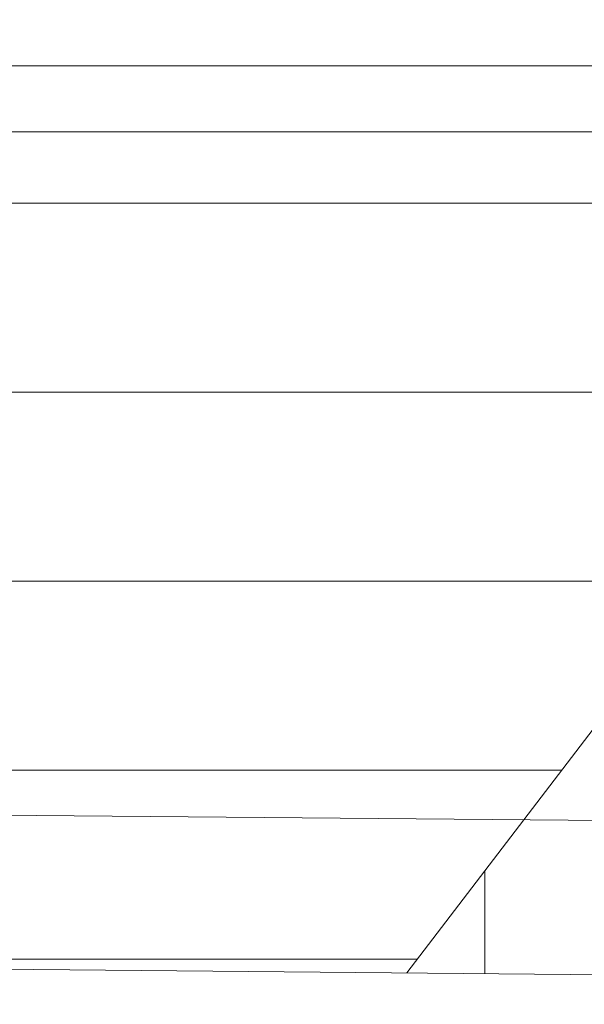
# Model space of a CAD drawing. Extents: x -142 to 528, y -48 to 546.
# Tile 13 of 28: x -59 to -41, y 33 to 64. Entities that reach past the tile are written whole.
import ezdxf
from ezdxf.lldxf.tags import DXFTag

# ---------------------------------------------------------------- set-up
doc = ezdxf.new("R2010")
doc.units = 0
doc.layers.get('0').update_dxf_attribs({"lineweight": 35})
doc.layers.add('5_OG-BESTAND', color=7, linetype='Continuous', lineweight=25)
doc.layers.add('5_OG-SCHRAFF-FILL', color=7, linetype='Continuous', lineweight=25)
tags = doc.linetypes.add('VERDECKT2_S2', pattern=[0.0027, 0.002, -0.0007]).pattern_tags.tags
tags[6:7] = [DXFTag(74, 4), DXFTag(75, 0), DXFTag(340, '0'), DXFTag(46, 1.0), DXFTag(50, 0.0), DXFTag(44, 0.0), DXFTag(45, 0.0)]
tags[4:5] = [DXFTag(74, 4), DXFTag(75, 0), DXFTag(340, '0'), DXFTag(46, 1.0), DXFTag(50, 0.0), DXFTag(44, 0.0), DXFTag(45, 0.0)]

# ---------------------------------------------------------------- blocks, each defined once
blk = doc.blocks.new('Referenz-A07AMIMB1N', base_point=(-124.39, -25.004))
at = {"layer": '5_OG-BESTAND', "color": 0, "lineweight": 18}
for p, q in [((-46.851, 34.116), (-10.775, 81.401)), ((-85.971, 34.466), (64.42, 33.119))]:
    blk.add_line(p, q, dxfattribs=at)
at = {"layer": '5_OG-BESTAND', "color": 0, "linetype": 'VERDECKT2_S2', "lineweight": 18, "ltscale": 0.18}
for p, q in [((-76.281, 62.908), (34.916, 62.908)), ((-61.154, 62.908), (34.916, 62.908)), ((54.73, 62.908), (-61.154, 62.908)), ((54.73, 60.82), (-76.281, 60.82)), ((-81.081, 39.313), (59.53, 38.053))]:
    blk.add_line(p, q, dxfattribs=at)
at = {"layer": '5_OG-SCHRAFF-FILL', "color": 0, "lineweight": 13}
for p, q in [((-85.971, 58.553), (-28.207, 58.553)), ((-85.971, 52.553), (-32.785, 52.553)), ((-85.971, 46.553), (-37.362, 46.553)), ((-85.971, 40.553), (-41.94, 40.553)), ((-44.379, 34.094), (-44.379, 37.355)), ((-85.971, 34.553), (-46.518, 34.553))]:
    blk.add_line(p, q, dxfattribs=at)

msp = doc.modelspace()

# ---------------------------------------------------------------- block references
at = {"color": 251, "lineweight": 25, "ltscale": 0.25, "true_color": 0x585858}
msp.add_blockref('Referenz-A07AMIMB1N', (-124.39, -25.004), dxfattribs=at)

doc.saveas('drawing.dxf')
